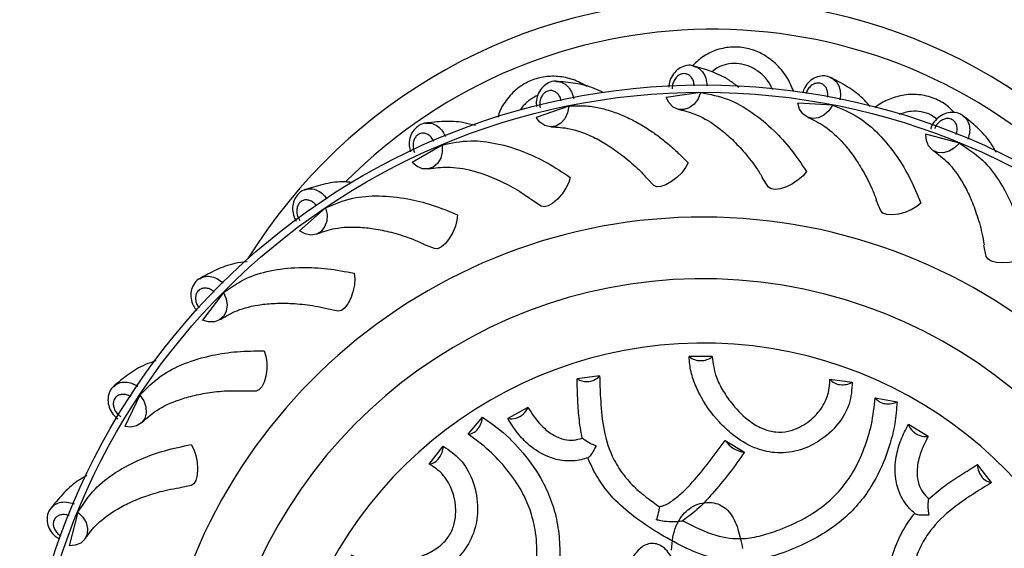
# Model space of a CAD drawing. Header units: millimetres. Extents: x 67.9 to 154, y 110.8 to 178.6.
# Tile 93 of 109: x 125 to 130.4, y 126.8 to 129.7. Entities that reach past the tile are written whole.
import ezdxf

# ---------------------------------------------------------------- set-up
doc = ezdxf.new("R2010")
doc.units = ezdxf.units.MM
doc.styles.add('SLDTEXTSTYLE0', font='TXT', dxfattribs={"width": 0.75})
doc.dimstyles.new('SLDDIMSTYLE0', dxfattribs={"dimtxt": 3.5, "dimasz": 3.302, "dimexe": 0, "dimexo": 0.0625, "dimgap": 0.875, "dimtad": 1, "dimdec": 0, "dimlfac": 20, "dimrnd": 1e-09, "dimzin": 12, "dimdsep": 46, "dimtxsty": 'SLDTEXTSTYLE0', "dimsah": 1, "dimcen": 0.09, "dimadec": 0, "dimazin": 3, "dimtfac": 1, "dimtofl": 0, "dimtmove": 0, "dimatfit": 3, "dimfxl": 1, "dimfrac": 2, "dimtolj": 1, "dimtzin": 12, "dimarcsym": 0})

# ---------------------------------------------------------------- blocks, each defined once
blk = doc.blocks.new('_D')
at = {"color": 7, "linetype": 'Continuous', "lineweight": 18, "transparency": 16777216}
for p, q in [((130.226, 141.8453), (153.9517, 141.8453)), ((152.9517, 141.8453), (152.9517, 114.3453)), ((129.4723, 114.3453), (153.9517, 114.3453))]:
    blk.add_line(p, q, dxfattribs=at)
for points in [[(152.9517, 141.8453), (152.4437, 138.5433), (153.4597, 138.5433)], [(152.9517, 114.3453), (153.4597, 117.6473), (152.4437, 117.6473)]]:
    blk.add_solid(points, dxfattribs=at)
at = {"color": 7, "linetype": 'Continuous', "lineweight": 18, "transparency": 16777216, "insert": (148.44, 125.2081), "char_height": 3.5, "attachment_point": 1, "rotation": 90, "style": 'SLDTEXTSTYLE0'}
blk.add_mtext('550', dxfattribs=at)

msp = doc.modelspace()

# ---------------------------------------------------------------- linework, layer by layer
at = {"color": 7, "linetype": 'Continuous', "lineweight": 25}
for p, q in [((128.7804, 129.2757), (128.5919, 129.2499)), ((128.0573, 129.2018), (127.8775, 129.1397)), ((129.504, 129.2072), (129.3141, 129.2187)), ((130.2003, 128.9988), (130.0163, 129.0471)), ((127.3625, 128.9882), (127.1983, 128.8922)), ((128.524, 128.7669), (128.4916, 128.801)), ((129.1533, 128.7581), (129.1173, 128.8105)), ((126.7228, 128.6432), (126.5804, 128.517)), ((127.9052, 128.6527), (127.8519, 128.6873)), ((129.7688, 128.6268), (129.7437, 128.6852)), ((127.3204, 128.42), (127.2614, 128.4436)), ((130.3468, 128.3779), (130.3336, 128.44)), ((126.1627, 128.18), (126.0476, 128.0285)), ((126.7923, 128.0777), (126.7299, 128.0893)), ((128.8441, 127.8286), (128.718, 127.8283)), ((128.2263, 127.7226), (128.1022, 127.7054)), ((129.4897, 127.7045), (129.6128, 127.6875)), ((125.7036, 127.6164), (125.6204, 127.4454)), ((126.3412, 127.6389), (126.2776, 127.6381)), ((129.7375, 127.6023), (129.8583, 127.5804)), ((127.8332, 127.5487), (127.7225, 127.4882)), ((127.5041, 127.4021), (127.5834, 127.4957)), ((130.0291, 127.3906), (129.9213, 127.4563)), ((128.9154, 127.3672), (129.0215, 127.303)), ((127.2916, 127.2386), (127.368, 127.3366)), ((130.3762, 127.1371), (130.2993, 127.2359)), ((125.9843, 127.1206), (125.9221, 127.1074)), ((125.3634, 126.9741), (125.3151, 126.7901)), ((128.5385, 126.9334), (128.5385, 126.9357))]:
    msp.add_line(p, q, dxfattribs=at)
at = {"color": 7, "linetype": 'Continuous', "lineweight": 25, "flags": 128}
for points in [[(128.7804, 129.2757), (128.7665, 129.2411), (128.7452, 129.2125), (128.7184, 129.1924), (128.6885, 129.1826), (128.6583, 129.1841), (128.6305, 129.1968), (128.6077, 129.2194), (128.5919, 129.2499)], [(128.0573, 129.2018), (128.0504, 129.1652), (128.0351, 129.1329), (128.0127, 129.1079), (127.9853, 129.0925), (127.9554, 129.0881), (127.9257, 129.0951), (127.8989, 129.1129), (127.8775, 129.1397)], [(129.504, 129.2072), (129.4836, 129.176), (129.4571, 129.152), (129.4269, 129.1375), (129.3957, 129.1338), (129.3664, 129.1412), (129.3416, 129.159), (129.3236, 129.1856), (129.3141, 129.2187)], [(130.2003, 128.9988), (130.1743, 128.9721), (130.1436, 128.9538), (130.1111, 128.9455), (130.0798, 128.9479), (130.0525, 128.9609), (130.0316, 128.9832), (130.0192, 129.0128), (130.0163, 129.0471)], [(127.3625, 128.9882), (127.363, 128.9509), (127.3542, 128.9163), (127.3371, 128.8874), (127.3133, 128.867), (127.2848, 128.8569), (127.2543, 128.8579), (127.2245, 128.8701), (127.1983, 128.8922)], [(128.7116, 128.891), (128.6978, 128.8645), (128.6766, 128.8367), (128.6498, 128.8103), (128.62, 128.7876), (128.5899, 128.7706), (128.5622, 128.7611), (128.5396, 128.7598), (128.524, 128.7669)], [(128.0649, 128.811), (128.0565, 128.7823), (128.0411, 128.751), (128.02, 128.7198), (127.9952, 128.6917), (127.969, 128.6692), (127.9437, 128.6545), (127.9218, 128.6488), (127.9052, 128.6527)], [(129.3615, 128.8432), (129.3428, 128.82), (129.3165, 128.7969), (129.2851, 128.7762), (129.2515, 128.7597), (129.2186, 128.749), (129.1896, 128.745), (129.1672, 128.7482), (129.1533, 128.7581)], [(126.7228, 128.6432), (126.7305, 128.6067), (126.7287, 128.571), (126.7175, 128.5394), (126.6981, 128.5147), (126.6722, 128.4992), (126.642, 128.4943), (126.6105, 128.5004), (126.5804, 128.517)], [(129.9895, 128.6696), (129.9667, 128.6504), (129.9364, 128.6329), (129.9016, 128.6187), (129.8653, 128.6091), (129.8311, 128.605), (129.8019, 128.6068), (129.7804, 128.6143), (129.7688, 128.6268)], [(127.4462, 128.6064), (127.4436, 128.5767), (127.4346, 128.5429), (127.42, 128.5082), (127.4012, 128.4758), (127.3798, 128.4487), (127.3579, 128.4293), (127.3375, 128.4194), (127.3204, 128.42)], [(130.5717, 128.3768), (130.5455, 128.3625), (130.5124, 128.3512), (130.4755, 128.3441), (130.4381, 128.3417), (130.4036, 128.3444), (130.3753, 128.3518), (130.3558, 128.3633), (130.3468, 128.3779)], [(126.8793, 128.2851), (126.8826, 128.2554), (126.8804, 128.2205), (126.8728, 128.1836), (126.8607, 128.1482), (126.845, 128.1174), (126.8273, 128.0941), (126.8092, 128.0804), (126.7923, 128.0777)], [(126.1627, 128.18), (126.1773, 128.1457), (126.1825, 128.1104), (126.1777, 128.0772), (126.1635, 128.0492), (126.1411, 128.0289), (126.1125, 128.0182), (126.0804, 128.018), (126.0476, 128.0285)], [(126.3861, 127.8593), (126.395, 127.8308), (126.3997, 127.7962), (126.3994, 127.7585), (126.3944, 127.7214), (126.3851, 127.6881), (126.3723, 127.6618), (126.3572, 127.6449), (126.3412, 127.6389)], [(125.7036, 127.6164), (125.7247, 127.5857), (125.7367, 127.552), (125.7385, 127.5185), (125.73, 127.4883), (125.712, 127.464), (125.686, 127.4479), (125.6545, 127.4415), (125.6204, 127.4454)], [(125.9853, 127.3454), (125.9997, 127.3193), (126.011, 127.2862), (126.0181, 127.2493), (126.0204, 127.2118), (126.0178, 127.1774), (126.0103, 127.1491), (125.9988, 127.1296), (125.9843, 127.1206)], [(125.3634, 126.9741), (125.39, 126.9481), (125.4084, 126.9174), (125.4167, 126.8849), (125.4143, 126.8536), (125.4013, 126.8262), (125.379, 126.8054), (125.3493, 126.793), (125.3151, 126.7901)]]:
    msp.add_lwpolyline(points, dxfattribs=at)
at = {"color": 7, "linetype": 'Continuous', "flags": 128}
msp.add_lwpolyline([(128.6214, 126.7668), (128.6221, 126.785), (128.6234, 126.8023), (128.6255, 126.8206), (128.6284, 126.8381), (128.632, 126.8546), (128.6362, 126.8704), (128.641, 126.8853), (128.6468, 126.9002), (128.6531, 126.9142), (128.6601, 126.9273), (128.6675, 126.9396), (128.6755, 126.9509), (128.6839, 126.9615), (128.6922, 126.9706), (128.7008, 126.9791), (128.7098, 126.9868), (128.7189, 126.9938), (128.7284, 127.0002), (128.7406, 127.0072), (128.7531, 127.0132), (128.7658, 127.0182), (128.7785, 127.0221), (128.7913, 127.025), (128.8039, 127.0269), (128.8163, 127.0279), (128.8285, 127.028), (128.8405, 127.0272), (128.8524, 127.0255), (128.864, 127.023), (128.875, 127.0197), (128.8855, 127.0155), (128.8955, 127.0105), (128.9048, 127.0049), (128.9135, 126.9986), (128.9218, 126.9917), (128.9296, 126.984), (128.9375, 126.9751), (128.9448, 126.9655), (128.9518, 126.9552), (128.9582, 126.9443), (128.9643, 126.9328), (128.9699, 126.9209), (128.9751, 126.9085), (128.9801, 126.8955), (128.9847, 126.8821), (128.9908, 126.8622), (128.9964, 126.8414), (129.0015, 126.8199), (129.0063, 126.7977), (129.0108, 126.7749)], dxfattribs=at)
at = {"color": 7, "linetype": 'Continuous', "lineweight": 25}
for radius in [3.75, 3.71]:
    msp.add_circle((128.7942, 125.568), radius, dxfattribs=at)
for centre, radius, start, end in [((128.8456, 126.7832), 3, 32.1304, 148.1711), ((128.8456, 126.7832), 2.84, 46.2617, 135.1597), ((128.7942, 125.568), 3.0251, 2.1507, 169.4956), ((128.7942, 125.568), 2.687, 6.3302, 165.3161), ((128.7942, 125.568), 2.3342, 7.9409, 163.7055), ((128.7773, 127.8964), 0.0903, 228.9364, 272.2794), ((128.7846, 127.8961), 0.09, 267.6661, 311.4404), ((128.1605, 127.7776), 0.0857, 267.6514, 320.0904), ((128.1522, 127.7903), 0.0985, 239.5312, 272.7995), ((129.5495, 127.7495), 0.0748, 216.9357, 267.1639), ((129.5605, 127.7804), 0.1066, 262.0564, 299.376), ((129.7997, 127.6453), 0.0756, 214.6195, 271.9699), ((129.8104, 127.6797), 0.1103, 265.7981, 295.7491), ((127.739, 127.5895), 0.1026, 285.4086, 336.5837), ((127.4735, 127.5039), 0.1103, 325.7981, 355.7491), ((127.7403, 127.5652), 0.079, 256.9172, 289.1663), ((129.9969, 127.4792), 0.079, 196.9172, 229.1663), ((127.498, 127.4774), 0.0756, 274.6195, 331.9699), ((130.0173, 127.4926), 0.1026, 225.4086, 276.5837), ((129.0418, 127.4564), 0.1548, 215.2167, 262.4427), ((127.2613, 127.3378), 0.1066, 322.0564, 359.376), ((127.2826, 127.3128), 0.0748, 276.9357, 327.1639), ((130.3978, 127.2351), 0.0985, 179.5312, 212.7995), ((130.391, 127.2216), 0.0857, 207.6514, 260.0904)]:
    msp.add_arc(centre, radius, start, end, dxfattribs=at)
for points, knots in [([(129.2901, 129.2844), (129.279, 129.3103), (129.2552, 129.3661), (129.1962, 129.4347), (129.1247, 129.4877), (129.048, 129.5186), (128.9643, 129.5297), (128.8773, 129.5166), (128.7971, 129.4806), (128.7567, 129.4432), (128.7374, 129.4252)], [0, 0, 0, 0, 0.131144, 0.282832, 0.405035, 0.518906, 0.628978, 0.75154, 0.880957, 1, 1, 1, 1]), ([(128.7412, 129.4212), (128.7392, 129.422), (128.7248, 129.4278), (128.6952, 129.4238), (128.659, 129.4083), (128.6299, 129.3795), (128.61, 129.3438), (128.607, 129.3173), (128.6056, 129.3052)], [0, 0, 0, 0, 0.033345, 0.234022, 0.42641, 0.622761, 0.826837, 1, 1, 1, 1]), ([(128.9893, 129.3045), (128.9718, 129.3182), (128.9238, 129.3558), (128.8384, 129.3942), (128.7714, 129.4134), (128.7369, 129.4233)], [0, 0, 0, 0, 0.217773, 0.596922, 1, 1, 1, 1]), ([(129.176, 129.292), (129.1677, 129.309), (129.1486, 129.348), (129.0986, 129.394), (129.0388, 129.4263), (128.9777, 129.4385), (128.9208, 129.4321), (128.8735, 129.4156), (128.852, 129.3966), (128.8436, 129.3891)], [0, 0, 0, 0, 0.150656, 0.345492, 0.510614, 0.644527, 0.778682, 0.913054, 1, 1, 1, 1]), ([(128.1569, 129.3095), (128.132, 129.3234), (128.0835, 129.3502), (128.0003, 129.3672), (127.9179, 129.3646), (127.837, 129.3405), (127.7623, 129.2933), (127.7054, 129.2265), (127.6755, 129.1722), (127.6689, 129.1423), (127.668, 129.1385)], [0, 0, 0, 0, 0.149565, 0.289978, 0.420817, 0.547292, 0.688118, 0.836819, 0.97875, 1, 1, 1, 1]), ([(127.9897, 129.337), (127.9878, 129.3373), (127.9729, 129.34), (127.9449, 129.3303), (127.9124, 129.3081), (127.8894, 129.2742), (127.8771, 129.2361), (127.8791, 129.2103), (127.88, 129.1989)], [0, 0, 0, 0, 0.02948, 0.23336, 0.42882, 0.628306, 0.835639, 1, 1, 1, 1]), ([(128.2463, 129.2756), (128.2299, 129.2839), (128.1789, 129.3094), (128.0911, 129.3291), (128.0217, 129.335), (127.9859, 129.338)], [0, 0, 0, 0, 0.187287, 0.581213, 1, 1, 1, 1]), ([(128.7454, 129.313), (128.7453, 129.3134), (128.7451, 129.3222), (128.742, 129.339), (128.7312, 129.3596), (128.7151, 129.3742), (128.698, 129.3801), (128.6802, 129.38), (128.6625, 129.3738), (128.6448, 129.359), (128.6317, 129.3382), (128.625, 129.3162), (128.6247, 129.3021), (128.6246, 129.2964)], [0, 0, 0, 0, 0.005694, 0.112654, 0.219614, 0.326525, 0.433364, 0.500187, 0.606934, 0.71368, 0.820454, 0.927294, 1, 1, 1, 1]), ([(129.494, 129.3575), (129.4922, 129.3587), (129.4792, 129.3671), (129.4493, 129.369), (129.4108, 129.3609), (129.3767, 129.3383), (129.3512, 129.3087), (129.3435, 129.2852), (129.3403, 129.2754)], [0, 0, 0, 0, 0.034257, 0.240419, 0.438068, 0.639787, 0.849441, 1, 1, 1, 1]), ([(129.7107, 129.1989), (129.6974, 129.2143), (129.6589, 129.2589), (129.584, 129.312), (129.5221, 129.3439), (129.4902, 129.3604)], [0, 0, 0, 0, 0.202656, 0.589132, 1, 1, 1, 1]), ([(128.0157, 129.2315), (128.0156, 129.2319), (128.0136, 129.2404), (128.0074, 129.2563), (127.9927, 129.2745), (127.9741, 129.2856), (127.9562, 129.2881), (127.9387, 129.2845), (127.9225, 129.275), (127.908, 129.257), (127.8992, 129.234), (127.897, 129.2112), (127.8994, 129.1973), (127.9004, 129.1917)], [0, 0, 0, 0, 0.0056936, 0.1126543, 0.2196139, 0.3265249, 0.4333635, 0.5001869, 0.6069341, 0.7136804, 0.820454, 0.9272943, 1, 1, 1, 1]), ([(127.8871, 129.2593), (127.8838, 129.2581), (127.8717, 129.2538), (127.8525, 129.2426), (127.8299, 129.2262), (127.8101, 129.2064), (127.7968, 129.191), (127.7917, 129.1816), (127.7909, 129.1803)], [0, 0, 0, 0, 0.082051, 0.293951, 0.511514, 0.733905, 0.961279, 1, 1, 1, 1]), ([(128.7804, 129.2757), (128.8315, 129.2664), (128.9255, 129.2491), (129.0617, 129.1725), (129.1763, 129.0779), (129.2773, 128.9674), (129.3332, 128.8849), (129.3615, 128.8432)], [0, 0, 0, 0, 0.247518, 0.455766, 0.664008, 0.830435, 1, 1, 1, 1]), ([(130.171, 129.1662), (130.1612, 129.1772), (130.1339, 129.2074), (130.0706, 129.2436), (129.9865, 129.2677), (129.8976, 129.2665), (129.8171, 129.2416), (129.7637, 129.2163), (129.7411, 129.1958), (129.7383, 129.1932)], [0, 0, 0, 0, 0.090479, 0.249443, 0.426444, 0.613344, 0.791736, 0.974068, 1, 1, 1, 1]), ([(128.0573, 129.2018), (128.0828, 129.2033), (128.1341, 129.2065), (128.2102, 129.1963), (128.2836, 129.1777), (128.3532, 129.1519), (128.4234, 129.118), (128.4886, 129.0792), (128.5487, 129.0373), (128.6037, 128.9936), (128.6583, 128.9453), (128.6938, 128.9091), (128.7116, 128.891)], [0, 0, 0, 0, 0.123178, 0.247616, 0.351378, 0.455862, 0.559624, 0.664103, 0.747104, 0.830478, 0.915033, 1, 1, 1, 1]), ([(128.6634, 129.1831), (128.696, 129.1749), (128.7664, 129.1572), (128.863, 129.0979), (128.9474, 129.0269), (129.0154, 128.9555), (129.0738, 128.8838), (129.107, 128.8308), (129.1188, 128.8118)], [0, 0, 0, 0, 0.216619, 0.46768, 0.6075, 0.755333, 0.912769, 1, 1, 1, 1]), ([(129.504, 129.2072), (129.5523, 129.188), (129.6412, 129.1528), (129.7598, 129.0511), (129.8537, 128.9359), (129.9313, 128.8078), (129.97, 128.716), (129.9895, 128.6696)], [0, 0, 0, 0, 0.247518, 0.455766, 0.664008, 0.830435, 1, 1, 1, 1]), ([(129.3712, 129.1391), (129.4016, 129.1247), (129.4672, 129.0937), (129.5504, 129.0167), (129.6193, 128.9306), (129.672, 128.8472), (129.7153, 128.7655), (129.7375, 128.707), (129.7454, 128.6862)], [0, 0, 0, 0, 0.2166187, 0.4676795, 0.6075004, 0.7553325, 0.9127694, 1, 1, 1, 1]), ([(130.0774, 129.13), (130.067, 129.1381), (130.0415, 129.1578), (129.9913, 129.1725), (129.9297, 129.1763), (129.8915, 129.1633), (129.8698, 129.156)], [0, 0, 0, 0, 0.173146, 0.422155, 0.671566, 1, 1, 1, 1]), ([(130.2199, 129.1482), (130.2183, 129.1497), (130.2072, 129.1605), (130.1783, 129.1682), (130.1391, 129.1677), (130.1006, 129.1524), (130.0684, 129.1246), (130.0479, 129.0971), (130.044, 129.0794), (130.0432, 129.076)], [0, 0, 0, 0, 0.030645, 0.215071, 0.39188, 0.57233, 0.75988, 0.954283, 1, 1, 1, 1]), ([(130.1822, 129.0466), (130.1824, 129.047), (130.1855, 129.0552), (130.1891, 129.0719), (130.187, 129.0951), (130.1777, 129.1147), (130.1642, 129.1267), (130.1477, 129.1334), (130.1289, 129.1345), (130.1069, 129.1276), (130.0868, 129.1134), (130.0722, 129.0956), (130.0666, 129.0827), (130.0643, 129.0775)], [0, 0, 0, 0, 0.005694, 0.112654, 0.219614, 0.326525, 0.433364, 0.500187, 0.606934, 0.71368, 0.820454, 0.927294, 1, 1, 1, 1]), ([(130.4029, 128.9479), (130.3924, 128.9664), (130.3629, 129.0186), (130.2992, 129.086), (130.2447, 129.1294), (130.2167, 129.1517)], [0, 0, 0, 0, 0.210261, 0.593051, 1, 1, 1, 1]), ([(127.2707, 129.1076), (127.2685, 129.1076), (127.2531, 129.1074), (127.2272, 129.0924), (127.1997, 129.0642), (127.1838, 129.0265), (127.1791, 128.9865), (127.1862, 128.9615), (127.1894, 128.9503)], [0, 0, 0, 0, 0.033644, 0.236119, 0.430232, 0.628343, 0.834247, 1, 1, 1, 1]), ([(127.5452, 129.0946), (127.5236, 129.1006), (127.4646, 129.117), (127.3708, 129.1198), (127.3016, 129.1119), (127.2659, 129.1079)], [0, 0, 0, 0, 0.219612, 0.59787, 1, 1, 1, 1]), ([(127.9607, 129.0881), (127.9942, 129.0864), (128.0667, 129.0828), (128.173, 129.0435), (128.2697, 128.9903), (128.3503, 128.9336), (128.4255, 128.871), (128.4722, 128.8212), (128.4914, 128.8008)], [0, 0, 0, 0, 0.211929, 0.457553, 0.594347, 0.738978, 0.893006, 1, 1, 1, 1]), ([(127.3159, 129.0092), (127.3157, 129.0096), (127.3122, 129.0176), (127.3029, 129.032), (127.285, 129.0469), (127.2645, 129.0542), (127.2465, 129.0531), (127.2301, 129.0462), (127.2161, 129.0337), (127.2054, 129.0132), (127.2012, 128.989), (127.2035, 128.9661), (127.2086, 128.953), (127.2107, 128.9477)], [0, 0, 0, 0, 0.005694, 0.112654, 0.219614, 0.326525, 0.433364, 0.500187, 0.606934, 0.71368, 0.820454, 0.927294, 1, 1, 1, 1]), ([(127.3625, 128.9882), (127.4133, 128.9991), (127.5068, 129.0192), (127.662, 129.0005), (127.804, 128.957), (127.9397, 128.8935), (128.0229, 128.8387), (128.0649, 128.811)], [0, 0, 0, 0, 0.247518, 0.455766, 0.664008, 0.830435, 1, 1, 1, 1]), ([(130.2003, 128.9988), (130.244, 128.9706), (130.3243, 128.9186), (130.4208, 128.7958), (130.4904, 128.6645), (130.5415, 128.5237), (130.5615, 128.4261), (130.5717, 128.3768)], [0, 0, 0, 0, 0.247518, 0.455766, 0.664008, 0.830435, 1, 1, 1, 1]), ([(130.0568, 128.9579), (130.0838, 128.9379), (130.1421, 128.8946), (130.2086, 128.8029), (130.2594, 128.705), (130.2949, 128.613), (130.3214, 128.5244), (130.3318, 128.4627), (130.3355, 128.4407)], [0, 0, 0, 0, 0.216619, 0.46768, 0.6075, 0.755333, 0.912769, 1, 1, 1, 1]), ([(127.2899, 128.8578), (127.3232, 128.8627), (127.395, 128.8734), (127.5069, 128.8556), (127.6121, 128.8223), (127.7022, 128.7823), (127.7836, 128.7384), (127.8345, 128.7021), (127.8527, 128.6891)], [0, 0, 0, 0, 0.216619, 0.46768, 0.6075, 0.755333, 0.912769, 1, 1, 1, 1]), ([(126.8692, 128.7837), (126.8508, 128.7851), (126.794, 128.7891), (126.7053, 128.7738), (126.6389, 128.7526), (126.6047, 128.7417)], [0, 0, 0, 0, 0.187274, 0.581206, 1, 1, 1, 1]), ([(126.6094, 128.7424), (126.6073, 128.742), (126.5922, 128.7387), (126.5697, 128.719), (126.5482, 128.686), (126.54, 128.6459), (126.5433, 128.6053), (126.5554, 128.5816), (126.561, 128.5708)], [0, 0, 0, 0, 0.033394, 0.234366, 0.427038, 0.623678, 0.828054, 1, 1, 1, 1]), ([(126.7228, 128.6432), (126.7705, 128.6638), (126.8583, 128.7017), (127.0141, 128.7137), (127.1619, 128.6987), (127.3073, 128.6629), (127.3996, 128.6254), (127.4462, 128.6064)], [0, 0, 0, 0, 0.247518, 0.455766, 0.664008, 0.830435, 1, 1, 1, 1]), ([(126.673, 128.6547), (126.6727, 128.655), (126.6677, 128.6622), (126.6558, 128.6745), (126.6353, 128.6856), (126.6138, 128.6888), (126.5963, 128.6842), (126.5816, 128.6742), (126.5703, 128.6592), (126.5637, 128.6371), (126.5644, 128.6125), (126.5711, 128.5905), (126.5787, 128.5786), (126.5817, 128.5738)], [0, 0, 0, 0, 0.005694, 0.112654, 0.219614, 0.326525, 0.433364, 0.500187, 0.606934, 0.71368, 0.820454, 0.927294, 1, 1, 1, 1]), ([(126.677, 128.5011), (126.7087, 128.5125), (126.777, 128.5369), (126.8903, 128.5413), (126.9999, 128.5291), (127.0961, 128.5075), (127.1845, 128.4803), (127.2415, 128.4546), (127.2619, 128.4455)], [0, 0, 0, 0, 0.216619, 0.46768, 0.6075, 0.755333, 0.912769, 1, 1, 1, 1]), ([(126.2929, 128.3485), (126.2698, 128.3457), (126.2084, 128.3382), (126.1199, 128.3048), (126.059, 128.271), (126.0276, 128.2536)], [0, 0, 0, 0, 0.225281, 0.600791, 1, 1, 1, 1]), ([(126.1627, 128.18), (126.2054, 128.2095), (126.2841, 128.2638), (126.4346, 128.306), (126.5825, 128.3201), (126.7321, 128.3134), (126.8299, 128.2946), (126.8793, 128.2851)], [0, 0, 0, 0, 0.247518, 0.455766, 0.664008, 0.830435, 1, 1, 1, 1]), ([(126.0321, 128.2552), (126.0301, 128.2543), (126.0159, 128.2482), (125.9977, 128.2244), (125.9831, 128.1879), (125.9829, 128.147), (125.9934, 128.1092), (126.0089, 128.0895), (126.0154, 128.0812)], [0, 0, 0, 0, 0.034143, 0.239619, 0.43661, 0.637657, 0.846614, 1, 1, 1, 1]), ([(126.1455, 128.0317), (126.1743, 128.049), (126.2366, 128.0863), (126.3468, 128.1127), (126.4567, 128.1222), (126.5553, 128.1197), (126.6473, 128.1103), (126.7082, 128.0963), (126.7299, 128.0913)], [0, 0, 0, 0, 0.216619, 0.46768, 0.6075, 0.755333, 0.912769, 1, 1, 1, 1]), ([(125.7036, 127.6164), (125.7398, 127.6537), (125.8064, 127.7223), (125.9457, 127.793), (126.0881, 127.8357), (126.2361, 127.8583), (126.3358, 127.859), (126.3861, 127.8593)], [0, 0, 0, 0, 0.247518, 0.455766, 0.664008, 0.830435, 1, 1, 1, 1]), ([(129.6128, 127.6875), (129.61, 127.6478), (129.6043, 127.5681), (129.5385, 127.4533), (129.4392, 127.3631), (129.3161, 127.3058), (129.1912, 127.294), (129.0642, 127.3261), (128.9626, 127.3905), (128.8572, 127.4906), (128.784, 127.5959), (128.7375, 127.7038), (128.7202, 127.7729), (128.7186, 127.8138), (128.718, 127.8283)], [0, 0, 0, 0, 0.096982, 0.194471, 0.299719, 0.382139, 0.465123, 0.537575, 0.629783, 0.696464, 0.830798, 0.897225, 0.963577, 1, 1, 1, 1]), ([(128.8441, 127.8286), (128.849, 127.7905), (128.8573, 127.7265), (128.903, 127.6374), (128.9617, 127.5534), (129.0358, 127.4797), (129.1201, 127.4299), (129.1926, 127.4115), (129.2617, 127.4159), (129.3378, 127.4443), (129.4116, 127.4999), (129.4727, 127.5834), (129.4889, 127.6563), (129.4896, 127.6973), (129.4897, 127.7045)], [0, 0, 0, 0, 0.125799, 0.211138, 0.29651, 0.418849, 0.491113, 0.549301, 0.607511, 0.667414, 0.765033, 0.865412, 0.976394, 1, 1, 1, 1]), ([(125.7911, 127.8044), (125.7716, 127.798), (125.7154, 127.7794), (125.6374, 127.7304), (125.5842, 127.6854), (125.5568, 127.6623)], [0, 0, 0, 0, 0.204698, 0.590184, 1, 1, 1, 1]), ([(128.2263, 127.7226), (128.2275, 127.6827), (128.2303, 127.5937), (128.2419, 127.4443), (128.2796, 127.3029), (128.3442, 127.1928), (128.4276, 127.0953), (128.5054, 127.0395), (128.554, 127.0046)], [0, 0, 0, 0, 0.162106, 0.361946, 0.567597, 0.685618, 0.803702, 1, 1, 1, 1]), ([(125.5609, 127.6647), (125.5591, 127.6634), (125.5464, 127.6547), (125.5332, 127.6278), (125.526, 127.5892), (125.5337, 127.5489), (125.5525, 127.5124), (125.573, 127.495), (125.5825, 127.487)], [0, 0, 0, 0, 0.033243, 0.233302, 0.425098, 0.620845, 0.824293, 1, 1, 1, 1]), ([(128.131, 127.3809), (128.1273, 127.3997), (128.1199, 127.4372), (128.1109, 127.5107), (128.1053, 127.6002), (128.1036, 127.6698), (128.1023, 127.7043), (128.1022, 127.7054)], [0, 0, 0, 0, 0.167205, 0.334951, 0.660985, 0.988604, 1, 1, 1, 1]), ([(125.6532, 127.608), (125.6528, 127.6082), (125.6454, 127.6129), (125.6297, 127.6197), (125.6065, 127.6221), (125.5855, 127.6168), (125.5711, 127.6059), (125.5613, 127.591), (125.5566, 127.5728), (125.559, 127.5499), (125.5691, 127.5274), (125.5836, 127.5097), (125.5952, 127.5016), (125.5999, 127.4984)], [0, 0, 0, 0, 0.005694, 0.112654, 0.219614, 0.326525, 0.433364, 0.500187, 0.606934, 0.71368, 0.820454, 0.927294, 1, 1, 1, 1]), ([(125.7157, 127.4677), (125.7406, 127.4902), (125.7944, 127.5389), (125.8974, 127.5863), (126.0033, 127.6171), (126.1005, 127.6339), (126.1925, 127.6426), (126.255, 127.6407), (126.2773, 127.6401)], [0, 0, 0, 0, 0.216619, 0.46768, 0.6075, 0.755333, 0.912769, 1, 1, 1, 1]), ([(129.8583, 127.5804), (129.8553, 127.5405), (129.8482, 127.4443), (129.8035, 127.2879), (129.7344, 127.1365), (129.6466, 127.0161), (129.5554, 126.9261), (129.4483, 126.8509), (129.3258, 126.7873), (129.191, 126.7345), (129.0589, 126.7045), (128.9398, 126.7035), (128.8181, 126.7267), (128.6841, 126.7822), (128.5433, 126.8615), (128.412, 126.9487), (128.3061, 127.0416), (128.228, 127.1397), (128.1853, 127.2158), (128.1673, 127.2612), (128.1626, 127.273)], [0, 0, 0, 0, 0.059291, 0.143166, 0.226803, 0.27961, 0.332385, 0.385005, 0.437692, 0.497207, 0.556517, 0.596841, 0.637177, 0.702155, 0.767361, 0.828742, 0.889952, 0.936706, 0.983455, 1, 1, 1, 1]), ([(128.6826, 126.9278), (128.7417, 126.8972), (128.8452, 126.8436), (128.998, 126.8227), (129.1149, 126.8446), (129.2274, 126.8817), (129.3498, 126.937), (129.4647, 127.013), (129.552, 127.0997), (129.624, 127.2006), (129.6801, 127.3217), (129.7235, 127.4613), (129.7327, 127.5539), (129.7375, 127.6023)], [0, 0, 0, 0, 0.124111, 0.217442, 0.281199, 0.345173, 0.439812, 0.534195, 0.607677, 0.68122, 0.783961, 0.886925, 1, 1, 1, 1]), ([(127.8332, 127.5487), (127.8552, 127.5147), (127.8926, 127.4571), (127.966, 127.3977), (128.0291, 127.3722), (128.0828, 127.367), (128.1151, 127.3763), (128.131, 127.3809)], [0, 0, 0, 0, 0.36045, 0.611118, 0.761209, 0.882855, 1, 1, 1, 1]), ([(127.5834, 127.4957), (127.6165, 127.4732), (127.6956, 127.4195), (127.8081, 127.3026), (127.9051, 127.1679), (127.9664, 127.031), (127.9983, 126.9074), (128.0102, 126.7764), (128.0043, 126.6392), (127.982, 126.4957), (127.9427, 126.3666), (127.8843, 126.2623), (127.8226, 126.1884), (127.773, 126.1515), (127.7512, 126.1354)], [0, 0, 0, 0, 0.08861, 0.211866, 0.338932, 0.416686, 0.496747, 0.574514, 0.654136, 0.741821, 0.831688, 0.890851, 0.952289, 1, 1, 1, 1]), ([(128.1626, 127.273), (128.1501, 127.2692), (128.1078, 127.2565), (128.0319, 127.2523), (127.9314, 127.278), (127.8437, 127.3346), (127.7714, 127.4097), (127.7389, 127.4618), (127.7225, 127.4882)], [0, 0, 0, 0, 0.0662643, 0.2238496, 0.3811491, 0.6108507, 0.8025251, 1, 1, 1, 1]), ([(129.955, 126.9675), (129.9455, 126.9764), (129.9133, 127.0067), (129.8717, 127.0703), (129.8437, 127.1702), (129.8489, 127.2744), (129.8778, 127.3746), (129.9067, 127.4288), (129.9213, 127.4563)], [0, 0, 0, 0, 0.066264, 0.22385, 0.381149, 0.610851, 0.802525, 1, 1, 1, 1]), ([(127.5608, 126.1513), (127.6168, 126.1871), (127.7149, 126.25), (127.8094, 126.3715), (127.8484, 126.4838), (127.8731, 126.5988), (127.8862, 126.7328), (127.8782, 126.8697), (127.8471, 126.9898), (127.7958, 127.1019), (127.7185, 127.2114), (127.6197, 127.3192), (127.5436, 127.3737), (127.5041, 127.4021)], [0, 0, 0, 0, 0.124113, 0.217446, 0.280472, 0.345156, 0.438246, 0.534178, 0.606541, 0.68123, 0.782703, 0.886923, 1, 1, 1, 1]), ([(125.3634, 126.9741), (125.3916, 127.0177), (125.4435, 127.098), (125.5664, 127.1946), (125.6977, 127.2642), (125.8384, 127.3152), (125.936, 127.3353), (125.9853, 127.3454)], [0, 0, 0, 0, 0.247518, 0.4557659, 0.6640084, 0.8304347, 1, 1, 1, 1]), ([(128.1626, 127.273), (128.1668, 127.2764), (128.1769, 127.2845), (128.1926, 127.3082), (128.2028, 127.3275), (128.207, 127.3366), (128.2073, 127.3372), (128.2074, 127.3375), (128.2074, 127.3377), (128.2074, 127.3379), (128.2073, 127.338), (128.2068, 127.3383), (128.2048, 127.339), (128.1966, 127.3419), (128.1769, 127.3499), (128.1518, 127.3639), (128.1368, 127.3762), (128.131, 127.3809)], [0, 0, 0, 0, 0.149428, 0.361381, 0.518267, 0.524742, 0.527979, 0.529771, 0.530845, 0.53158, 0.532319, 0.533857, 0.540572, 0.567283, 0.674489, 0.875225, 1, 1, 1, 1]), ([(128.554, 127.0046), (128.5606, 127.0063), (128.5877, 127.0131), (128.6327, 127.0414), (128.7032, 127.1022), (128.8014, 127.2127), (128.8721, 127.3085), (128.9154, 127.3672)], [0, 0, 0, 0, 0.037995, 0.156668, 0.293574, 0.567326, 1, 1, 1, 1]), ([(130.0291, 127.3906), (130.0107, 127.3545), (129.9794, 127.2933), (129.9647, 127.2), (129.9742, 127.1327), (129.9965, 127.0835), (130.0208, 127.0602), (130.0326, 127.0488)], [0, 0, 0, 0, 0.36045, 0.611118, 0.761209, 0.882855, 1, 1, 1, 1]), ([(127.368, 127.3366), (127.4009, 127.3144), (127.4671, 127.2697), (127.5336, 127.1553), (127.5621, 127.0241), (127.5502, 126.8889), (127.4979, 126.7748), (127.4066, 126.6808), (127.3001, 126.6251), (127.1606, 126.5838), (127.0329, 126.5731), (126.9162, 126.5868), (126.8477, 126.6063), (126.8114, 126.6254), (126.7986, 126.6321)], [0, 0, 0, 0, 0.096982, 0.194471, 0.299719, 0.382139, 0.465123, 0.537575, 0.629783, 0.696464, 0.830798, 0.897225, 0.963577, 1, 1, 1, 1]), ([(129.0215, 127.303), (128.9938, 127.2645), (128.9384, 127.1876), (128.854, 127.0856), (128.7719, 126.9948), (128.713, 126.9506), (128.6826, 126.9278)], [0, 0, 0, 0, 0.287545, 0.57517, 0.781193, 1, 1, 1, 1]), ([(126.8614, 126.7415), (126.8969, 126.7267), (126.9564, 126.7019), (127.0564, 126.6969), (127.1585, 126.7057), (127.2594, 126.7331), (127.3446, 126.7811), (127.3969, 126.8347), (127.4276, 126.8968), (127.441, 126.9769), (127.4297, 127.0686), (127.388, 127.1633), (127.333, 127.2138), (127.2978, 127.2349), (127.2916, 127.2386)], [0, 0, 0, 0, 0.125799, 0.211138, 0.29651, 0.418849, 0.491113, 0.549301, 0.607511, 0.667414, 0.765033, 0.865412, 0.976394, 1, 1, 1, 1]), ([(130.0326, 127.0488), (130.0618, 127.0733), (130.1194, 127.1217), (130.2098, 127.1805), (130.2691, 127.217), (130.2983, 127.2353), (130.2993, 127.2359)], [0, 0, 0, 0, 0.334867, 0.660942, 0.988603, 1, 1, 1, 1]), ([(125.4135, 127.1762), (125.3953, 127.1659), (125.3434, 127.1365), (125.2762, 127.073), (125.2328, 127.0185), (125.2105, 126.9904)], [0, 0, 0, 0, 0.208058, 0.591916, 1, 1, 1, 1]), ([(130.3762, 127.1371), (130.3423, 127.1161), (130.2666, 127.0692), (130.143, 126.9844), (130.0394, 126.8811), (129.9764, 126.7701), (129.9336, 126.6491), (129.9242, 126.5538), (129.9183, 126.4943)], [0, 0, 0, 0, 0.162106, 0.361946, 0.567597, 0.685618, 0.803702, 1, 1, 1, 1]), ([(125.4042, 126.8306), (125.4243, 126.8576), (125.4675, 126.9158), (125.5593, 126.9824), (125.6572, 127.0332), (125.7492, 127.0687), (125.8378, 127.0952), (125.8995, 127.1055), (125.9215, 127.1092)], [0, 0, 0, 0, 0.216619, 0.46768, 0.6075, 0.755333, 0.912769, 1, 1, 1, 1]), ([(129.955, 126.9675), (129.96, 126.9655), (129.9721, 126.9608), (130.0004, 126.9591), (130.0223, 126.9599), (130.0322, 126.9608), (130.0329, 126.9609), (130.0333, 126.9609), (130.0335, 126.961), (130.0336, 126.9611), (130.0337, 126.9613), (130.0337, 126.9618), (130.0332, 126.9639), (130.0317, 126.9725), (130.0288, 126.9935), (130.0283, 127.0222), (130.0314, 127.0414), (130.0326, 127.0488)], [0, 0, 0, 0, 0.149428, 0.361381, 0.518267, 0.524742, 0.527979, 0.529771, 0.530845, 0.53158, 0.532319, 0.533857, 0.540572, 0.567283, 0.674489, 0.875225, 1, 1, 1, 1]), ([(125.214, 126.9936), (125.2125, 126.992), (125.2017, 126.981), (125.194, 126.9521), (125.1945, 126.9127), (125.2099, 126.8748), (125.2335, 126.8445), (125.2546, 126.8326), (125.263, 126.8279)], [0, 0, 0, 0, 0.034568, 0.242602, 0.442044, 0.645593, 0.857151, 1, 1, 1, 1]), ([(128.554, 127.0046), (128.5533, 126.9995), (128.5516, 126.9875), (128.5471, 126.9663), (128.5426, 126.948), (128.5394, 126.9386), (128.5385, 126.9357)], [0, 0, 0, 0, 0.2647993, 0.6089853, 0.8774728, 1, 1, 1, 1]), ([(129.8706, 125.9807), (129.8648, 125.99), (129.8406, 126.029), (129.8112, 126.1262), (129.7916, 126.2697), (129.7888, 126.431), (129.7988, 126.5887), (129.8261, 126.7263), (129.8719, 126.8438), (129.9165, 126.9188), (129.9471, 126.9575), (129.955, 126.9675)], [0, 0, 0, 0, 0.031246, 0.129846, 0.284176, 0.441998, 0.587474, 0.73603, 0.846489, 0.960316, 1, 1, 1, 1]), ([(128.5385, 126.9334), (128.5386, 126.9335), (128.5387, 126.9337), (128.5392, 126.9338), (128.5403, 126.9338), (128.5447, 126.9327), (128.5623, 126.9287), (128.6, 126.9227), (128.6466, 126.9224), (128.6735, 126.9264), (128.6826, 126.9278)], [0, 0, 0, 0, 0.002464, 0.004954, 0.0085, 0.025553, 0.093209, 0.364456, 0.783127, 1, 1, 1, 1]), ([(128.698, 126.5017), (128.6976, 126.5041), (128.6915, 126.5343), (128.6755, 126.5941), (128.6505, 126.6709), (128.6206, 126.7318), (128.5915, 126.77), (128.5623, 126.7927), (128.529, 126.8042), (128.4943, 126.8028), (128.4631, 126.7888), (128.4275, 126.7587), (128.3898, 126.7009), (128.3537, 126.6131), (128.3103, 126.464), (128.276, 126.2893), (128.2626, 126.1498), (128.2576, 126.0985)], [0, 0, 0, 0, 0.006077, 0.074434, 0.150146, 0.203524, 0.243084, 0.274626, 0.302268, 0.333617, 0.365041, 0.396818, 0.466186, 0.549497, 0.64822, 0.870626, 1, 1, 1, 1])]:
    msp.add_open_spline(points, degree=3, knots=knots, dxfattribs=at)
at = {"color": 1, "linetype": 'Continuous', "lineweight": 25}
for points, knots in [([(128.7411, 129.4209), (128.7492, 129.4188), (128.7683, 129.4138), (128.7921, 129.3904), (128.8111, 129.3556), (128.8138, 129.3269), (128.8152, 129.3121)], [0, 0, 0, 0, 0.195059, 0.456802, 0.718624, 1, 1, 1, 1]), ([(127.9898, 129.3375), (127.9927, 129.3375), (128.0013, 129.3375), (128.0152, 129.3336), (128.0311, 129.3262), (128.0456, 129.3155), (128.0586, 129.3018), (128.0697, 129.2853), (128.0788, 129.266), (128.0825, 129.2516), (128.0843, 129.2442)], [0, 0, 0, 0, 0.067676, 0.199576, 0.327826, 0.459799, 0.588088, 0.720102, 0.857733, 1, 1, 1, 1]), ([(129.4938, 129.3572), (129.5014, 129.3536), (129.519, 129.3449), (129.5378, 129.3173), (129.5497, 129.2795), (129.5467, 129.2509), (129.5452, 129.2361)], [0, 0, 0, 0, 0.195059, 0.456802, 0.718624, 1, 1, 1, 1]), ([(129.4769, 129.2505), (129.477, 129.251), (129.4784, 129.2596), (129.4787, 129.2767), (129.4721, 129.2991), (129.4592, 129.3165), (129.4436, 129.3256), (129.4261, 129.329), (129.4075, 129.3264), (129.3872, 129.3153), (129.3705, 129.2974), (129.3613, 129.2816), (129.359, 129.2725), (129.3588, 129.2716)], [0, 0, 0, 0, 0.006058, 0.119866, 0.233673, 0.347428, 0.461105, 0.532207, 0.645787, 0.759367, 0.872976, 0.986655, 1, 1, 1, 1]), ([(130.2196, 129.1479), (130.2263, 129.1429), (130.242, 129.131), (130.255, 129.1002), (130.2593, 129.0608), (130.2508, 129.0333), (130.2464, 129.0191)], [0, 0, 0, 0, 0.195059, 0.456802, 0.718624, 1, 1, 1, 1]), ([(127.2707, 129.1073), (127.279, 129.1085), (127.2985, 129.1111), (127.3295, 129.0986), (127.3604, 129.0737), (127.3738, 129.0483), (127.3808, 129.0351)], [0, 0, 0, 0, 0.195059, 0.456802, 0.718624, 1, 1, 1, 1]), ([(126.6095, 128.7421), (126.6174, 128.7448), (126.636, 128.7512), (126.6688, 128.745), (126.704, 128.7266), (126.7221, 128.7043), (126.7315, 128.6928)], [0, 0, 0, 0, 0.195059, 0.456802, 0.718624, 1, 1, 1, 1]), ([(126.0322, 128.2549), (126.0395, 128.2591), (126.0565, 128.269), (126.0899, 128.2693), (126.1279, 128.2582), (126.1501, 128.2398), (126.1615, 128.2303)], [0, 0, 0, 0, 0.195059, 0.456802, 0.718624, 1, 1, 1, 1]), ([(126.1116, 128.1815), (126.1112, 128.1818), (126.1049, 128.1879), (126.0908, 128.1976), (126.0685, 128.2045), (126.0469, 128.2034), (126.0306, 128.1956), (126.0181, 128.1829), (126.0099, 128.166), (126.0078, 128.1429), (126.0135, 128.1192), (126.0212, 128.103), (126.0271, 128.0965), (126.0275, 128.0961)], [0, 0, 0, 0, 0.006098, 0.120663, 0.235227, 0.349739, 0.464173, 0.535747, 0.650083, 0.764418, 0.878782, 0.993218, 1, 1, 1, 1]), ([(125.5611, 127.6644), (125.5674, 127.67), (125.5821, 127.683), (125.6148, 127.6898), (125.6543, 127.6863), (125.6796, 127.6726), (125.6927, 127.6655)], [0, 0, 0, 0, 0.195059, 0.456802, 0.718624, 1, 1, 1, 1]), ([(125.2142, 126.9934), (125.2193, 127.0001), (125.2312, 127.0157), (125.2619, 127.0288), (125.3014, 127.033), (125.3289, 127.0246), (125.3431, 127.0202)], [0, 0, 0, 0, 0.195059, 0.456802, 0.718624, 1, 1, 1, 1]), ([(125.3156, 126.956), (125.3152, 126.9561), (125.307, 126.9593), (125.2903, 126.9629), (125.267, 126.9608), (125.2474, 126.9515), (125.2354, 126.938), (125.2287, 126.9214), (125.2277, 126.9027), (125.2345, 126.8806), (125.2489, 126.8608), (125.2621, 126.8489), (125.27, 126.8451), (125.2704, 126.845)], [0, 0, 0, 0, 0.006104, 0.120779, 0.235453, 0.350075, 0.464619, 0.536262, 0.650708, 0.765153, 0.879627, 0.994173, 1, 1, 1, 1])]:
    msp.add_open_spline(points, degree=3, knots=knots, dxfattribs=at)

# ---------------------------------------------------------------- dimensions: what is measured, and where the dimension line sits
at = {"color": 7, "linetype": 'Continuous', "lineweight": 18}
dim = msp.add_linear_dim(base=(152.9517, 114.3453), p1=(129.226, 141.8453), p2=(128.4723, 114.3453), angle=90, dimstyle='SLDDIMSTYLE0', dxfattribs=at)
dim.commit()
dim.dimension.update_dxf_attribs({"geometry": '_D', "text_midpoint": (152.9517, 129.0873), "dimtype": 160})

doc.saveas('drawing.dxf')
